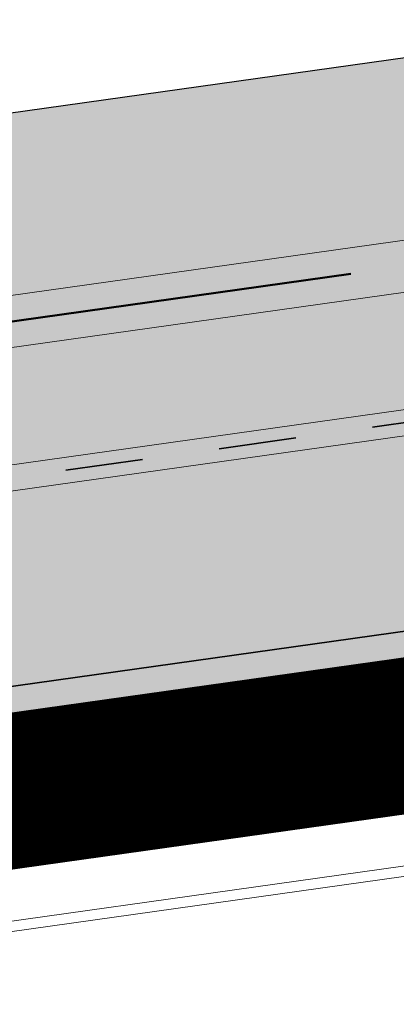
# Model space of a CAD drawing. Extents: x 98477 to 100410, y 398052 to 398969.
# Tile 207 of 256: x 98737.87 to 98741.52, y 398272.83 to 398282.37. Entities that reach past the tile are written whole.
import ezdxf

# ---------------------------------------------------------------- set-up
doc = ezdxf.new("R2010")
doc.units = 0
for name, pattern in [('AL-NUTSTRACE', [17, 5, -3.5, 0, -3.5, 5]), ('RI-DWA', [9.75, 4.5, -0.75, 0.75, -0.75, 0.75, -0.75, 0.75, -0.75]), ('RI-RWA', [8.25, 4.5, -0.75, 0.75, -0.75, 0.75, -0.75])]:
    doc.linetypes.add(name, pattern=pattern)
for name, color, linetype, lineweight in [('N-KO-kantbegrenzing grondwerk', 70, 'Continuous', 25), ('N-KO-kantverharding', 2, 'Continuous', 25), ('N-RI-DWA hoofdriool', 24, 'RI-DWA', 35), ('N-RI-DWA hoofdriool buiswand', 24, 'Continuous', 13), ('N-RI-RWA hoofdriool', 162, 'RI-RWA', 50), ('N-RI-RWA hoofdriool buiswand', 162, 'Continuous', 13), ("N-VH-arcering 'MAT' grijs 251", 251, 'Continuous', 18), ('N-VH-arcering printbeton', 8, 'Continuous', 9), ('X-AL-hoogtelijn - Niv 1', 1, 'AL-HOOGTELIJN', 18), ('X-AL-nutstrace VERWERKT', 252, 'AL-NUTSTRACE', 18)]:
    doc.layers.add(name, color=color, linetype=linetype, lineweight=lineweight)
doc.layers.add('X-AL-contourlijnen', color=30, linetype='Continuous', plot=False)
doc.styles.get("Standard").update_dxf_attribs({"font": 'txt.shx'})
doc.linetypes.add('AL-HOOGTELIJN', pattern='A,10,-1.5,["H",Standard,S=0.9,R=0,X=-0.3,Y=-0.45],-1.5,30', length=43)

msp = doc.modelspace()

# ---------------------------------------------------------------- hatches: boundary and pattern name
at = {"layer": "N-VH-arcering 'MAT' grijs 251"}
h = msp.add_hatch(color=256, dxfattribs=at)
h.dxf.hatch_style = 1
edge = h.paths.add_edge_path()
edge.add_line((98801.70985258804, 398275.5025756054), (98759.07881222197, 398269.5111736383))
edge.add_arc((98758.55691309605, 398273.2246788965), 3.749999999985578, 188.0000000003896, 277.9999999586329, ccw=False)
edge.add_line((98754.84340783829, 398272.7027797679), (98754.7320693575, 398273.4949942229))
edge.add_arc((98759.43584268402, 398274.1560664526), 4.75000000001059, 98.00000000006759, 188.0000000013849, ccw=False)
edge.add_line((98758.77477045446, 398278.859839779), (98802.64364589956, 398285.0252081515))
edge.add_arc((98800.79960231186, 398298.1462600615), 13.24999999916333, 278.0000000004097, 315.3695932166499)
edge.add_arc((98814.32101528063, 398284.7981743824), 5.750000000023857, 97.99999999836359, 135.3695932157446, ccw=False)
edge.add_line((98813.52076995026, 398290.4922157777), (98817.94515990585, 398291.114023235))
edge.add_arc((98818.74540523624, 398285.4199818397), 5.750000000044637, 8.00000000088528, 97.99999999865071, ccw=False)
edge.add_line((98824.43944663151, 398286.2202271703), (98832.12180180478, 398231.5574297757))
edge.add_arc((98824.4472242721, 398230.4788382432), 7.74999999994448, -36.90337989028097, 8.000000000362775, ccw=False)
edge.add_line((98830.64450586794, 398225.8252159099), (98822.02531955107, 398214.3469478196))
edge.add_arc((98828.62242576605, 398209.3930917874), 8.249999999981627, 143.0966201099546, 188.000000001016)
edge.add_line((98820.45271419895, 398208.2449137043), (98820.95212056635, 398204.6914527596))
edge.add_line((98820.95212056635, 398204.6914527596), (98824.98814049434, 398175.9736787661))
edge.add_line((98824.98814049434, 398175.9736787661), (98826.34507822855, 398166.3185650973))
edge.add_arc((98829.56344945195, 398166.7708776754), 3.249999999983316, 187.9999999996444, 277.9999999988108)
edge.add_line((98830.01576203, 398163.552506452), (98845.49611657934, 398165.7281284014))
edge.add_line((98845.49611657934, 398165.7281284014), (98850.05134969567, 398166.3683246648))
edge.add_line((98850.05134969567, 398166.3683246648), (98871.26042709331, 398169.349066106))
edge.add_line((98871.26042709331, 398169.349066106), (98879.77673248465, 398170.5459547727))
edge.add_line((98879.77673248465, 398170.5459547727), (98895.91810200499, 398172.8144763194))
edge.add_line((98895.91810200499, 398172.8144763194), (98895.01347684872, 398179.2512187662))
edge.add_line((98895.01347684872, 398179.2512187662), (98835.84495974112, 398170.9356259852))
edge.add_arc((98835.18388751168, 398175.6393993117), 4.749999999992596, 188.0000000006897, 277.9999999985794, ccw=False)
edge.add_line((98830.48011418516, 398174.9783270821), (98825.97718274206, 398207.0183491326))
edge.add_arc((98833.65176027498, 398208.096940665), 7.750000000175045, 143.0966201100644, 188.0000000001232, ccw=False)
edge.add_line((98827.4544786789, 398212.7505629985), (98836.07366499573, 398224.2288310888))
edge.add_arc((98829.47655878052, 398229.1826871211), 8.250000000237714, 323.096620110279, 367.9999999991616)
edge.add_line((98837.64627034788, 398230.3308652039), (98837.34238794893, 398232.4931008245))
edge.add_line((98837.34238794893, 398232.4931008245), (98837.34238780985, 398232.493100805))
edge.add_line((98837.34238780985, 398232.493100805), (98829.68786739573, 398286.9578446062))
edge.add_arc((98835.38190879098, 398287.7580899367), 5.749999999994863, 97.99999999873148, 188.0000000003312, ccw=False)
edge.add_line((98834.58166346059, 398293.452131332), (98882.50500414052, 398300.1873176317))
edge.add_arc((98883.61838894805, 398292.2651730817), 8.000000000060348, 11.632034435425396, 97.9999999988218, ccw=False)
edge.add_line((98891.45409032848, 398293.8781776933), (98890.9995, 398296.0865))
edge.add_line((98890.9995, 398296.0865), (98889.023, 398305.688))
edge.add_line((98889.023, 398305.688), (98888.557, 398307.974))
edge.add_line((98888.557, 398307.974), (98887.38477368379, 398314.7597044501))
edge.add_arc((98879.50153614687, 398313.3978799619), 8.00000000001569, -82.00000000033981, 9.801079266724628, ccw=False)
edge.add_line((98880.6149209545, 398305.475735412), (98872.94460748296, 398304.3977431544))
edge.add_arc((98872.42270835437, 398308.1112484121), 3.749999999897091, 189.4265010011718, 278.00000000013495, ccw=False)
edge.add_arc((92946.7354543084, 397324.3039467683), 6003.049999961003, 9.42650100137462, 10.61166010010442)
edge.add_line((98847.1206531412, 398429.7738954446), (98842.31285519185, 398429.0982035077))
edge.add_arc((92946.7354539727, 397324.3039467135), 5998.200000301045, 9.428546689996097, 10.613773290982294, ccw=False)
edge.add_arc((98860.08948650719, 398306.4687901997), 3.840166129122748, -81.43407539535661, 6.657381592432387, ccw=False)
edge.add_line((98860.66146879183, 398302.6714605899), (98847.18483033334, 398300.7774425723))
edge.add_line((98847.18483033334, 398300.7774425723), (98842.62959721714, 398300.1372463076))
edge.add_line((98842.62959721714, 398300.1372463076), (98820.15051205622, 398296.9780169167))
edge.add_arc((98819.35026672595, 398302.672058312), 5.749999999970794, 187.9999999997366, 277.99999999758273, ccw=False)
edge.add_line((98813.65622533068, 398301.8718129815), (98812.30624625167, 398311.4774132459))
edge.add_line((98812.30624625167, 398311.4774132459), (98811.1093575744, 398319.9937186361))
edge.add_line((98811.1093575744, 398319.9937186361), (98809.24443803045, 398333.2633107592))
edge.add_line((98809.24443803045, 398333.2633107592), (98808.67382831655, 398337.3234098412))
edge.add_line((98808.67382831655, 398337.3234098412), (98807.71353391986, 398344.1562595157))
edge.add_line((98807.71353391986, 398344.1562595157), (98807.70657526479, 398344.2057729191))
edge.add_line((98807.70657526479, 398344.2057729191), (98811.66764753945, 398344.7624653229))
edge.add_line((98811.66764753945, 398344.7624653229), (98829.49247277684, 398347.2675811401))
edge.add_line((98829.49247277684, 398347.2675811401), (98831.96814294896, 398347.6155138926))
edge.add_line((98831.96814294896, 398347.6155138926), (98831.06351779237, 398354.0522563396))
edge.add_line((98831.06351779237, 398354.0522563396), (98828.58784762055, 398353.704323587))
edge.add_line((98828.58784762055, 398353.704323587), (98810.76302238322, 398351.1992077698))
edge.add_line((98810.76302238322, 398351.1992077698), (98806.80195010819, 398350.6425153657))
edge.add_line((98806.80195010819, 398350.6425153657), (98806.79499145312, 398350.6920287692))
edge.add_line((98806.79499145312, 398350.6920287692), (98805.14616655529, 398362.4240275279))
edge.add_line((98805.14616655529, 398362.4240275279), (98805.04836903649, 398363.119893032))
edge.add_line((98805.04836903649, 398363.119893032), (98803.99065346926, 398370.6459303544))
edge.add_line((98803.99065346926, 398370.6459303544), (98802.48758397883, 398381.3408254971))
edge.add_line((98802.48758397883, 398381.3408254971), (98801.4298684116, 398388.8668628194))
edge.add_line((98801.4298684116, 398388.8668628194), (98799.92679892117, 398399.561757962))
edge.add_line((98799.92679892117, 398399.561757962), (98798.86908335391, 398407.0877952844))
edge.add_line((98798.86908335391, 398407.0877952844), (98797.36601386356, 398417.7826904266))
edge.add_line((98797.36601386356, 398417.7826904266), (98796.79540414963, 398421.8427895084))
edge.add_line((98796.79540414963, 398421.8427895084), (98795.88382033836, 398428.3290453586))
edge.add_line((98795.88382033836, 398428.3290453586), (98795.87686168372, 398428.3785587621))
edge.add_line((98795.87686168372, 398428.3785587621), (98799.83793395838, 398428.9352511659))
edge.add_line((98799.83793395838, 398428.9352511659), (98817.66275919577, 398431.4403669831))
edge.add_line((98817.66275919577, 398431.4403669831), (98820.13842936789, 398431.7882997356))
edge.add_line((98820.13842936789, 398431.7882997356), (98819.2338042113, 398438.2250421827))
edge.add_line((98819.2338042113, 398438.2250421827), (98816.75813403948, 398437.87710943))
edge.add_line((98816.75813403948, 398437.87710943), (98798.93330880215, 398435.3719936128))
edge.add_line((98798.93330880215, 398435.3719936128), (98794.9722365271, 398434.8153012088))
edge.add_line((98794.9722365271, 398434.8153012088), (98794.96527787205, 398434.8648146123))
edge.add_line((98794.96527787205, 398434.8648146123), (98793.37870452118, 398446.1538705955))
edge.add_line((98793.37870452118, 398446.1538705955), (98792.73850825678, 398450.7091037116))
edge.add_line((98792.73850825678, 398450.7091037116), (98789.33816684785, 398474.9037900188))
edge.add_line((98789.33816684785, 398474.9037900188), (98783.89169246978, 398474.1383379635))
edge.add_line((98783.89169246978, 398474.1383379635), (98786.76317609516, 398453.7066703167))
edge.add_arc((98782.05940276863, 398453.0455980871), 4.750000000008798, -82.0000000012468, 7.999999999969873, ccw=False)
edge.add_line((98782.72047499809, 398448.3418247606), (98773.11487473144, 398446.9918456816))
edge.add_line((98773.11487473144, 398446.9918456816), (98764.5985693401, 398445.7949570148))
edge.add_line((98764.5985693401, 398445.7949570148), (98743.40683266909, 398442.8166526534))
edge.add_line((98743.40683266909, 398442.8166526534), (98734.89052727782, 398441.6197639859))
edge.add_line((98734.89052727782, 398441.6197639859), (98611.80020633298, 398424.3205475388))
edge.add_line((98611.80020633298, 398424.3205475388), (98607.65702311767, 398453.8008279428))
edge.add_arc((98611.6373665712, 398454.1216500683), 3.993251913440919, 101.39182936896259, 184.6081706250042, ccw=False)
edge.add_line((98610.84862924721, 398458.0362323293), (98611.83889731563, 398458.1754054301))
edge.add_line((98611.83889731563, 398458.1754054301), (98639.5664032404, 398462.0722522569))
edge.add_line((98639.5664032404, 398462.0722522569), (98641.54693937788, 398462.3505984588))
edge.add_line((98641.54693937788, 398462.3505984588), (98659.37176461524, 398464.8557142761))
edge.add_line((98659.37176461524, 398464.8557142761), (98661.84743478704, 398465.2036470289))
edge.add_line((98661.84743478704, 398465.2036470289), (98660.94280963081, 398471.6403894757))
edge.add_line((98660.94280963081, 398471.6403894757), (98649.90132066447, 398470.0886093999))
edge.add_line((98649.90132066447, 398470.0886093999), (98624.64948491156, 398466.5396953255))
edge.add_line((98624.64948491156, 398466.5396953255), (98622.66894877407, 398466.2613491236))
edge.add_line((98622.66894877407, 398466.2613491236), (98604.84412353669, 398463.7562333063))
edge.add_line((98604.84412353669, 398463.7562333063), (98602.86358739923, 398463.4778871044))
edge.add_line((98602.86358739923, 398463.4778871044), (98594.9414428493, 398462.3645022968))
edge.add_line((98594.9414428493, 398462.3645022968), (98576.27488975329, 398459.7410893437))
edge.add_line((98576.27488975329, 398459.7410893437), (98577.17951490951, 398453.3043468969))
edge.add_line((98577.17951490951, 398453.3043468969), (98578.1697829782, 398453.4435199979))
edge.add_line((98578.1697829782, 398453.4435199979), (98598.47059208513, 398456.2943364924))
edge.add_arc((98598.79151287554, 398452.3139562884), 3.993296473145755, 11.424909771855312, 94.60953932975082, ccw=False)
edge.add_line((98602.70568277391, 398453.1049624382), (98606.84886598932, 398423.6246820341))
edge.add_line((98606.84886598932, 398423.6246820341), (98548.81915716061, 398415.4691383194))
edge.add_arc((98548.15808493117, 398420.172911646), 4.750000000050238, 188.0000000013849, 277.99999999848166, ccw=False)
edge.add_line((98543.45431160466, 398419.5118394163), (98539.76818545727, 398445.7399897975))
edge.add_line((98539.76818545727, 398445.7399897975), (98538.97597100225, 398445.6286513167))
edge.add_line((98538.97597100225, 398445.6286513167), (98538.73241807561, 398447.361620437))
edge.add_line((98538.73241807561, 398447.361620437), (98534.77134580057, 398446.8049280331))
edge.add_line((98534.77134580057, 398446.8049280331), (98536.52992450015, 398434.2919904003))
edge.add_line((98536.52992450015, 398434.2919904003), (98537.17012076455, 398429.7367572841))
edge.add_line((98537.17012076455, 398429.7367572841), (98538.39484405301, 398421.0223982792))
edge.add_line((98538.39484405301, 398421.0223982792), (98539.03504031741, 398416.467165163))
edge.add_line((98539.03504031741, 398416.467165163), (98541.02521566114, 398402.30633178))
edge.add_line((98541.02521566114, 398402.30633178), (98541.66541192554, 398397.7510986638))
edge.add_line((98541.66541192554, 398397.7510986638), (98543.65558726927, 398383.5902652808))
edge.add_line((98543.65558726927, 398383.5902652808), (98544.29578353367, 398379.0350321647))
edge.add_line((98544.29578353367, 398379.0350321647), (98545.60401068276, 398369.7265123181))
edge.add_arc((98543.87104156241, 398369.4829593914), 1.750000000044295, -82.00000000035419, 7.99999999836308, ccw=False)
edge.add_line((98544.11459448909, 398367.7499902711), (98522.47723718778, 398364.7090580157))
edge.add_line((98522.47723718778, 398364.7090580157), (98523.21485462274, 398359.4606372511))
edge.add_line((98523.21485462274, 398359.4606372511), (98545.05026553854, 398362.5294041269))
edge.add_line((98545.05026553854, 398362.5294041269), (98549.60549865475, 398363.1696003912))
edge.add_line((98549.60549865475, 398363.1696003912), (98564.16243926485, 398365.2154449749))
edge.add_arc((98564.82351149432, 398360.5116716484), 4.749999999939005, 8.000000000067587, 97.99999999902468, ccw=False)
edge.add_line((98569.5272848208, 398361.172743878), (98576.49985717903, 398311.5603136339))
edge.add_arc((98571.7960838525, 398310.8992414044), 4.749999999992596, -82.0000000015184, 7.999999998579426, ccw=False)
edge.add_line((98572.45715608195, 398306.1954680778), (98563.84182388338, 398304.9846620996))
edge.add_line((98563.84182388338, 398304.9846620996), (98559.28659076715, 398304.3444658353))
edge.add_line((98559.28659076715, 398304.3444658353), (98541.0161448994, 398301.7767221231))
edge.add_line((98541.0161448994, 398301.7767221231), (98541.7537623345, 398296.5283013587))
edge.add_line((98541.7537623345, 398296.5283013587), (98553.88454617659, 398298.2331718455))
edge.add_arc((98554.12809910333, 398296.5002027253), 1.749999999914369, 7.999999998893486, 98.0000000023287, ccw=False)
edge.add_line((98555.86106822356, 398296.7437556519), (98557.35022040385, 398286.1478873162))
edge.add_line((98557.35022040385, 398286.1478873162), (98557.99041666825, 398281.5926542))
edge.add_line((98557.99041666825, 398281.5926542), (98560.13368242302, 398266.3425259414))
edge.add_line((98560.13368242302, 398266.3425259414), (98560.77387868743, 398261.7872928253))
edge.add_line((98560.77387868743, 398261.7872928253), (98562.9171444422, 398246.5371645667))
edge.add_line((98562.9171444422, 398246.5371645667), (98563.5573407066, 398241.9819314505))
edge.add_line((98563.5573407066, 398241.9819314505), (98565.70060646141, 398226.7318031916))
edge.add_line((98565.70060646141, 398226.7318031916), (98566.34080272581, 398222.1765700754))
edge.add_line((98566.34080272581, 398222.1765700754), (98567.56552601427, 398213.4622110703))
edge.add_line((98567.56552601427, 398213.4622110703), (98568.20572227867, 398208.9069779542))
edge.add_line((98568.20572227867, 398208.9069779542), (98576.53105717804, 398149.6691420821))
edge.add_line((98576.53105717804, 398149.6691420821), (98576.55610833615, 398149.4908938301))
edge.add_line((98576.55610833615, 398149.4908938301), (98535.4599834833, 398143.7152101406))
edge.add_line((98535.4599834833, 398143.7152101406), (98536.3465161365, 398137.4072025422))
edge.add_line((98536.3465161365, 398137.4072025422), (98537.33678420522, 398137.5463756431))
edge.add_line((98537.33678420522, 398137.5463756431), (98577.44264098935, 398143.1828862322))
edge.add_line((98577.44264098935, 398143.1828862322), (98578.76478544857, 398133.7753395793))
edge.add_line((98578.76478544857, 398133.7753395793), (98538.65892866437, 398128.1388289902))
edge.add_line((98538.65892866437, 398128.1388289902), (98537.66866059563, 398127.9996558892))
edge.add_line((98537.66866059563, 398127.9996558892), (98538.57328575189, 398121.5629134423))
edge.add_line((98538.57328575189, 398121.5629134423), (98579.66941060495, 398127.3385971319))
edge.add_line((98579.66941060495, 398127.3385971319), (98579.67636925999, 398127.2890837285))
edge.add_line((98579.67636925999, 398127.2890837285), (98580.7660946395, 398119.5352847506))
edge.add_line((98580.7660946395, 398119.5352847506), (98582.57534495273, 398106.6617998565))
edge.add_line((98582.57534495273, 398106.6617998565), (98583.06245080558, 398103.1958616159))
edge.add_line((98583.06245080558, 398103.1958616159), (98584.87170111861, 398090.3223767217))
edge.add_line((98584.87170111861, 398090.3223767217), (98585.35880697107, 398086.8564384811))
edge.add_line((98585.35880697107, 398086.8564384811), (98587.16805728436, 398073.9829535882))
edge.add_line((98587.16805728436, 398073.9829535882), (98588.14928671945, 398067.0011433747))
edge.add_arc((98585.92118356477, 398066.6880038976), 2.249999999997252, -71.05267843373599, 7.999999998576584, ccw=False)
edge.add_line((98586.6517556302, 398064.5599145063), (98587.08769329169, 398064.7095716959))
edge.add_line((98587.08769329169, 398064.7095716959), (98595.76511800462, 398067.6885274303))
edge.add_line((98595.76511800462, 398067.6885274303), (98596.09256923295, 398067.8009412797))
edge.add_arc((98595.36199716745, 398069.9290306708), 2.249999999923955, 187.9999999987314, 288.947321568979, ccw=False)
edge.add_line((98593.13389401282, 398069.6158911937), (98582.46560133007, 398145.5247379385))
edge.add_arc((98587.16937465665, 398146.1858101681), 4.750000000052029, 98.00000000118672, 187.9999999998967, ccw=False)
edge.add_line((98586.50830242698, 398150.8895834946), (98609.06670264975, 398154.0599598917))
edge.add_line((98609.06670264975, 398154.0599598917), (98621.30783352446, 398156.2004915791))
edge.add_line((98621.30783352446, 398156.2004915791), (98618.71337939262, 398174.6609919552))
edge.add_line((98618.71337939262, 398174.6609919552), (98600.88855415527, 398172.155876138))
edge.add_line((98600.88855415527, 398172.155876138), (98602.70587460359, 398159.2249692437))
edge.add_line((98602.70587460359, 398159.2249692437), (98585.67326382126, 398156.8311919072))
edge.add_arc((98585.08617653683, 398161.633146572), 4.837710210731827, 189.0296070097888, 276.97039299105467, ccw=False)
edge.add_line((98580.30841826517, 398160.8738930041), (98573.6350680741, 398208.3572469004))
edge.add_line((98573.6350680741, 398208.3572469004), (98572.71652560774, 398214.8930161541))
edge.add_line((98572.71652560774, 398214.8930161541), (98570.01656744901, 398234.1042166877))
edge.add_line((98570.01656744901, 398234.1042166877), (98569.09802498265, 398240.6399859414))
edge.add_line((98569.09802498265, 398240.6399859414), (98568.63179509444, 398243.9573839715))
edge.add_line((98568.63179509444, 398243.9573839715), (98568.16556520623, 398247.2747820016))
edge.add_arc((98572.86933853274, 398247.9358542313), 4.74999999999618, 98.00000000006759, 188.0000000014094, ccw=False)
edge.add_line((98572.20826630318, 398252.6396275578), (98597.85620928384, 398256.2442108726))
edge.add_line((98597.85620928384, 398256.2442108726), (98604.39197853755, 398257.1627533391))
edge.add_line((98604.39197853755, 398257.1627533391), (98619.64210679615, 398259.3060190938))
edge.add_line((98619.64210679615, 398259.3060190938), (98626.17787604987, 398260.2245615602))
edge.add_line((98626.17787604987, 398260.2245615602), (98639.44746817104, 398262.089481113))
edge.add_line((98639.44746817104, 398262.089481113), (98639.4969815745, 398262.096439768))
edge.add_line((98639.4969815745, 398262.096439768), (98640.05367397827, 398258.1353674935))
edge.add_line((98640.05367397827, 398258.1353674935), (98641.8629242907, 398245.2618825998))
edge.add_line((98641.8629242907, 398245.2618825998), (98642.14127049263, 398243.2813464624))
edge.add_line((98642.14127049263, 398243.2813464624), (98643.25465530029, 398235.3592019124))
edge.add_line((98643.25465530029, 398235.3592019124), (98644.5767997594, 398225.9516552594))
edge.add_line((98644.5767997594, 398225.9516552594), (98646.03811731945, 398215.5538405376))
edge.add_line((98646.03811731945, 398215.5538405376), (98646.38605007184, 398213.0781703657))
edge.add_line((98646.38605007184, 398213.0781703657), (98652.82279251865, 398213.9827955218))
edge.add_line((98652.82279251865, 398213.9827955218), (98652.47485976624, 398216.4584656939))
edge.add_line((98652.47485976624, 398216.4584656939), (98651.70940771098, 398221.904940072))
edge.add_line((98651.70940771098, 398221.904940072), (98651.43106150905, 398223.8854762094))
edge.add_line((98651.43106150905, 398223.8854762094), (98649.62181119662, 398236.758961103))
edge.add_line((98649.62181119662, 398236.758961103), (98649.34346499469, 398238.7394972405))
edge.add_line((98649.34346499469, 398238.7394972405), (98646.49041642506, 398259.0399926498))
edge.add_line((98646.49041642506, 398259.0399926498), (98645.93372402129, 398263.0010649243))
edge.add_line((98645.93372402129, 398263.0010649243), (98645.98323742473, 398263.0080235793))
edge.add_line((98645.98323742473, 398263.0080235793), (98654.39783815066, 398264.1906185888))
edge.add_line((98654.39783815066, 398264.1906185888), (98722.62535253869, 398273.7793704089))
edge.add_line((98722.62535253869, 398273.7793704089), (98731.14165792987, 398274.9762590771))
edge.add_line((98731.14165792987, 398274.9762590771), (98743.97026282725, 398276.7792019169))
edge.add_arc((98744.55735011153, 398271.9772472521), 4.837710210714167, 9.02960700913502, 96.9703929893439, ccw=False)
edge.add_line((98749.33510838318, 398272.73650082), (98750.7268393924, 398262.8338201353))
edge.add_line((98750.7268393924, 398262.8338201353), (98752.41029510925, 398263.0704144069))
edge.add_line((98752.41029510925, 398263.0704144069), (98756.96552822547, 398263.7106106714))
edge.add_line((98756.96552822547, 398263.7106106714), (98772.21565648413, 398265.8538764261))
edge.add_line((98772.21565648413, 398265.8538764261), (98776.77088960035, 398266.4940726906))
edge.add_line((98776.77088960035, 398266.4940726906), (98795.98209013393, 398269.1940308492))
edge.add_line((98795.98209013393, 398269.1940308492), (98800.53732325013, 398269.8342271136))
edge.add_line((98800.53732325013, 398269.8342271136), (98802.46834598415, 398270.1056146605))
edge.add_line((98802.46834598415, 398270.1056146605), (98801.70985258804, 398275.5025756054))
edge = h.paths.add_edge_path(flags=16)
edge.add_line((98744.0622075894, 398333.4636472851), (98751.98435213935, 398334.5770320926))
edge.add_line((98751.98435213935, 398334.5770320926), (98753.96600319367, 398334.8555349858))
edge.add_line((98753.96600319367, 398334.8555349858), (98764.36270300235, 398336.316695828))
edge.add_line((98764.36270300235, 398336.316695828), (98764.36270299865, 398336.3166958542))
edge.add_line((98764.36270299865, 398336.3166958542), (98766.34323913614, 398336.5950420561))
edge.add_line((98766.34323913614, 398336.5950420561), (98774.26538368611, 398337.7084268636))
edge.add_line((98774.26538368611, 398337.7084268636), (98774.24729118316, 398337.8371617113))
edge.add_line((98774.24729118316, 398337.8371617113), (98802.48973650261, 398341.8063785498))
edge.add_line((98802.48973650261, 398341.8063785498), (98803.0185942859, 398338.0433598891))
edge.add_line((98803.0185942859, 398338.0433598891), (98808.47417984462, 398299.2248515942))
edge.add_arc((98800.79960231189, 398298.1462600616), 7.750000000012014, -82.00000000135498, 8.000000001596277, ccw=False)
edge.add_line((98801.87819384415, 398290.4716825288), (98771.96746476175, 398286.2680036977))
edge.add_line((98771.96746476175, 398286.2680036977), (98767.41223164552, 398285.6278074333))
edge.add_line((98767.41223164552, 398285.6278074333), (98755.13290759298, 398283.9020609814))
edge.add_line((98755.13290759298, 398283.9020609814), (98746.61660220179, 398282.7051723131))
edge.add_line((98746.61660220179, 398282.7051723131), (98730.37620587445, 398280.4227334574))
edge.add_line((98730.37620587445, 398280.4227334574), (98721.85990048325, 398279.2258447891))
edge.add_line((98721.85990048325, 398279.2258447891), (98654.3282516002, 398269.7348904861))
edge.add_arc((98653.66717937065, 398274.4386638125), 4.749999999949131, 187.9999999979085, 277.9999999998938, ccw=False)
edge.add_line((98648.96340604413, 398273.7775915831), (98644.1340994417, 398308.1398935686))
edge.add_line((98644.1340994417, 398308.1398935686), (98642.93721077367, 398316.6561989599))
edge.add_line((98642.93721077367, 398316.6561989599), (98640.29988051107, 398335.4217788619))
edge.add_line((98640.29988051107, 398335.4217788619), (98638.12129075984, 398335.1155980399))
edge.add_line((98638.12129075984, 398335.1155980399), (98637.23004949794, 398334.990342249))
edge.add_line((98637.23004949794, 398334.990342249), (98635.05145974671, 398334.6841614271))
edge.add_line((98635.05145974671, 398334.6841614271), (98635.74036659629, 398329.7823344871))
edge.add_line((98635.74036659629, 398329.7823344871), (98636.93725526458, 398321.266029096))
edge.add_line((98636.93725526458, 398321.266029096), (98638.384655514, 398310.967241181))
edge.add_line((98638.384655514, 398310.967241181), (98639.02485177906, 398306.4120080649))
edge.add_line((98639.02485177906, 398306.4120080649), (98641.16811753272, 398291.1618798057))
edge.add_line((98641.16811753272, 398291.1618798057), (98642.36500620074, 398282.6455744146))
edge.add_line((98642.36500620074, 398282.6455744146), (98643.71498527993, 398273.0399741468))
edge.add_arc((98639.01121195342, 398272.3789019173), 4.749999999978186, -82.00000000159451, 7.999999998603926, ccw=False)
edge.add_line((98639.67228418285, 398267.6751285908), (98619.32227537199, 398264.8151213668))
edge.add_line((98619.32227537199, 398264.8151213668), (98614.27190822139, 398264.1053385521))
edge.add_line((98614.27190822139, 398264.1053385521), (98593.92189940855, 398261.2453313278))
edge.add_arc((98593.26082717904, 398265.9491046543), 4.750000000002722, 188.0000000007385, 277.9999999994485, ccw=False)
edge.add_line((98588.55705385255, 398265.2880324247), (98581.77932383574, 398313.5140873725))
edge.add_line((98581.77932383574, 398313.5140873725), (98580.58243516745, 398322.0303927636))
edge.add_line((98580.58243516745, 398322.0303927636), (98575.23122943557, 398360.1062000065))
edge.add_line((98575.23122943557, 398360.1062000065), (98574.59103317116, 398364.6614331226))
edge.add_line((98574.59103317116, 398364.6614331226), (98572.66348572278, 398378.3766458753))
edge.add_line((98572.66348572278, 398378.3766458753), (98571.18825085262, 398388.8734874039))
edge.add_line((98571.18825085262, 398388.8734874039), (98568.51612731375, 398407.8866343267))
edge.add_arc((98573.21990064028, 398408.5477065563), 4.750000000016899, 97.9999999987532, 188.0000000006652, ccw=False)
edge.add_line((98572.55882841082, 398413.2514798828), (98607.11918401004, 398418.1086211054))
edge.add_line((98607.11918401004, 398418.1086211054), (98607.61431804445, 398418.1782076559))
edge.add_line((98607.61431804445, 398418.1782076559), (98611.58353488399, 398389.9357623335))
edge.add_line((98611.58353488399, 398389.9357623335), (98611.454800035, 398389.9176698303))
edge.add_line((98611.454800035, 398389.9176698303), (98613.2640503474, 398377.0441849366))
edge.add_line((98613.2640503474, 398377.0441849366), (98613.33363689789, 398376.5490509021))
edge.add_line((98613.33363689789, 398376.5490509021), (98626.20712179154, 398378.3583012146))
edge.add_line((98626.20712179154, 398378.3583012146), (98628.18765792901, 398378.6366474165))
edge.add_line((98628.18765792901, 398378.6366474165), (98636.10980247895, 398379.7500322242))
edge.add_line((98636.10980247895, 398379.7500322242), (98648.36932117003, 398381.4729952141))
edge.add_line((98648.36932117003, 398381.4729952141), (98647.4646960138, 398387.9097376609))
edge.add_line((98647.4646960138, 398387.9097376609), (98634.59121112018, 398386.1004873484))
edge.add_line((98634.59121112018, 398386.1004873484), (98632.49184281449, 398385.8054403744))
edge.add_line((98632.49184281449, 398385.8054403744), (98619.73719008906, 398384.0128908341))
edge.add_line((98619.73719008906, 398384.0128908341), (98617.50908693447, 398383.6997513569))
edge.add_line((98617.50908693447, 398383.6997513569), (98612.56565838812, 398418.8740731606))
edge.add_line((98612.56565838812, 398418.8740731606), (98613.06079242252, 398418.943659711))
edge.add_line((98613.06079242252, 398418.943659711), (98667.57504960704, 398426.6051389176))
edge.add_line((98667.57504960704, 398426.6051389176), (98722.08930679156, 398434.2666181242))
edge.add_line((98722.08930679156, 398434.2666181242), (98726.14940587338, 398434.8372278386))
edge.add_line((98726.14940587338, 398434.8372278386), (98759.42241298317, 398439.51344403))
edge.add_line((98759.42241298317, 398439.51344403), (98763.48251206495, 398440.084053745))
edge.add_line((98763.48251206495, 398440.084053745), (98783.48592705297, 398442.8953503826))
edge.add_arc((98784.14699928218, 398438.191577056), 4.750000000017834, 8.000000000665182, 97.99999999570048, ccw=False)
edge.add_line((98788.85077260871, 398438.8526492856), (98795.6145853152, 398390.7256211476))
edge.add_arc((98790.91081198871, 398390.064548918), 4.749999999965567, -82.00000000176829, 8.000000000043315, ccw=False)
edge.add_line((98791.57188421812, 398385.3607755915), (98787.36324492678, 398384.7692899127))
edge.add_line((98787.36324492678, 398384.7692899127), (98774.48976003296, 398382.9600396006))
edge.add_line((98774.48976003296, 398382.9600396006), (98766.12199485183, 398381.7840268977))
edge.add_line((98766.12199485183, 398381.7840268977), (98766.07248144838, 398381.7770682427))
edge.add_line((98766.07248144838, 398381.7770682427), (98764.94517930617, 398389.7982395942))
edge.add_line((98764.94517930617, 398389.7982395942), (98762.09213076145, 398410.0987350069))
edge.add_line((98762.09213076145, 398410.0987350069), (98761.95295766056, 398411.0890030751))
edge.add_line((98761.95295766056, 398411.0890030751), (98755.5162152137, 398410.1843779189))
edge.add_line((98755.5162152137, 398410.1843779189), (98755.65538831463, 398409.1941098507))
edge.add_line((98755.65538831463, 398409.1941098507), (98758.50843688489, 398388.893614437))
edge.add_line((98758.50843688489, 398388.893614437), (98759.63573900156, 398380.8724430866))
edge.add_line((98759.63573900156, 398380.8724430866), (98759.5862255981, 398380.8654844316))
edge.add_line((98759.5862255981, 398380.8654844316), (98748.79230364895, 398379.3484976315))
edge.add_line((98748.79230364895, 398379.3484976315), (98744.23707053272, 398378.7083013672))
edge.add_line((98744.23707053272, 398378.7083013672), (98741.31577972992, 398378.2977407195))
edge.add_line((98741.31577972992, 398378.2977407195), (98735.86930535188, 398377.532288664))
edge.add_line((98735.86930535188, 398377.532288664), (98732.94801454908, 398377.1217280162))
edge.add_line((98732.94801454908, 398377.1217280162), (98728.39278143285, 398376.4815317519))
edge.add_line((98728.39278143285, 398376.4815317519), (98718.31915239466, 398375.0657755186))
edge.add_arc((98720.44154218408, 398359.9641874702), 15.25000000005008, 97.9999999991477, 128.0000000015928)
edge.add_line((98711.052704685, 398371.9813514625), (98707.24934533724, 398369.0098414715))
edge.add_line((98707.24934533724, 398369.0098414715), (98710.51235115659, 398364.8333844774))
edge.add_line((98710.51235115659, 398364.8333844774), (98713.62044188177, 398367.261691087))
edge.add_arc((98721.25410813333, 398357.3241039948), 12.53110121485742, 99.37790491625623, 127.53006232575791, ccw=False)
edge.add_line((98719.21222162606, 398369.6877279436), (98728.55711414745, 398371.001066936))
edge.add_line((98728.55711414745, 398371.001066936), (98733.11234726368, 398371.6412632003))
edge.add_line((98733.11234726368, 398371.6412632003), (98743.90626921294, 398373.1582500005))
edge.add_line((98743.90626921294, 398373.1582500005), (98752.42257460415, 398374.3551386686))
edge.add_line((98752.42257460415, 398374.3551386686), (98763.21649655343, 398375.8721254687))
edge.add_line((98763.21649655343, 398375.8721254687), (98767.77172966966, 398376.512321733))
edge.add_line((98767.77172966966, 398376.512321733), (98793.32064568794, 398380.102987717))
edge.add_arc((98793.7681908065, 398376.2908113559), 3.838357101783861, 9.304190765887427, 96.69580920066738, ccw=False)
edge.add_line((98797.55605007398, 398376.9113815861), (98799.60189465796, 398362.3544409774))
edge.add_line((98799.60189465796, 398362.3544409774), (98801.64078058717, 398347.8470137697))
edge.add_line((98801.64078058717, 398347.8470137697), (98801.71036713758, 398347.3518797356))
edge.add_line((98801.71036713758, 398347.3518797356), (98773.46792181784, 398343.3826628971))
edge.add_line((98773.46792181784, 398343.3826628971), (98773.36075853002, 398344.1451693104))
edge.add_line((98773.36075853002, 398344.1451693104), (98770.8850883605, 398343.7972365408))
edge.add_line((98770.8850883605, 398343.7972365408), (98758.01160346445, 398341.9879862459))
edge.add_line((98758.01160346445, 398341.9879862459), (98756.03106732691, 398341.7096400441))
edge.add_line((98756.03106732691, 398341.7096400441), (98743.15758242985, 398339.900389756))
edge.add_line((98743.15758242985, 398339.900389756), (98743.15758243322, 398339.9003897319))
edge.add_line((98743.15758243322, 398339.9003897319), (98742.16731436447, 398339.761216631))
edge.add_line((98742.16731436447, 398339.761216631), (98743.07193952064, 398333.3244741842))
edge.add_line((98743.07193952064, 398333.3244741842), (98744.0622075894, 398333.4636472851))
edge = h.paths.add_edge_path(flags=16)
edge.add_line((98545.99047331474, 398402.9031704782), (98545.73996173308, 398404.6856530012))
edge.add_arc((98550.44373505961, 398405.3467252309), 4.750000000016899, 98.00000000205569, 188.0000000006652, ccw=False)
edge.add_line((98549.78266282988, 398410.0504985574), (98557.70480737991, 398411.1638833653))
edge.add_arc((98558.36587960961, 398406.4601100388), 4.750000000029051, 8.000000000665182, 98.00000000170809, ccw=False)
edge.add_line((98563.06965293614, 398407.1211822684), (98563.35495779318, 398405.0911327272))
edge.add_line((98563.35495779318, 398405.0911327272), (98565.09462155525, 398392.7127818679))
edge.add_line((98565.09462155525, 398392.7127818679), (98565.44255430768, 398390.237111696))
edge.add_line((98565.44255430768, 398390.237111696), (98567.18221806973, 398377.8587608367))
edge.add_line((98567.18221806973, 398377.8587608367), (98567.46752292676, 398375.8287112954))
edge.add_arc((98562.76374960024, 398375.1676390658), 4.749999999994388, -82.00000000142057, 7.9999999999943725, ccw=False)
edge.add_line((98563.42482182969, 398370.4638657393), (98555.50267727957, 398369.3504809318))
edge.add_arc((98554.84160505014, 398374.0542542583), 4.749999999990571, 187.9999999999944, 277.99999999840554, ccw=False)
edge.add_line((98550.13783172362, 398373.3931820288), (98549.88732014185, 398375.1756645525))
edge.add_line((98549.88732014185, 398375.1756645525), (98548.07806982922, 398388.0491494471))
edge.add_line((98548.07806982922, 398388.0491494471), (98547.79972362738, 398390.0296855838))
edge.add_line((98547.79972362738, 398390.0296855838), (98545.99047331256, 398402.9031704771))
edge = h.paths.add_edge_path(flags=16)
edge.add_line((98580.97427237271, 398279.7231952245), (98580.69592617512, 398281.7037313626))
edge.add_line((98580.69592617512, 398281.7037313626), (98579.23460861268, 398292.1015460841))
edge.add_line((98579.23460861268, 398292.1015460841), (98578.55961907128, 398296.9043462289))
edge.add_arc((98573.85584574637, 398296.2432739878), 4.750000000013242, 8.000000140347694, 98.00000000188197)
edge.add_line((98573.19477351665, 398300.9470473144), (98565.5697093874, 398299.8754144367))
edge.add_arc((98566.23078161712, 398295.1716411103), 4.749999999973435, 98.00000000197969, 186.1903587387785)
edge.add_line((98561.5084782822, 398294.6594387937), (98561.50613232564, 398294.659109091))
edge.add_line((98561.50613232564, 398294.659109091), (98563.66331539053, 398279.3099540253))
edge.add_line((98563.66331539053, 398279.3099540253), (98563.94166159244, 398277.329417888))
edge.add_line((98563.94166159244, 398277.329417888), (98566.09884465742, 398261.9802628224))
edge.add_line((98566.09884465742, 398261.9802628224), (98566.10119061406, 398261.980592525))
edge.add_arc((98570.78174201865, 398262.7898752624), 4.749999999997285, 189.8096412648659, 277.9999999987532)
edge.add_line((98571.4428142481, 398258.0861019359), (98579.06787837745, 398259.1577348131))
edge.add_arc((98578.406806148, 398263.8615081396), 4.749999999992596, 277.9999999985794, 367.9999999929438)
edge.add_line((98583.11057947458, 398264.5225803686), (98582.43558993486, 398269.325380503))
edge.add_line((98582.43558993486, 398269.325380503), (98580.97427237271, 398279.7231952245))
edge = h.paths.add_edge_path(flags=16)
edge.add_line((98615.08128089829, 398162.7819088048), (98614.48868373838, 398166.998456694))
edge.add_arc((98612.75571461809, 398166.7549037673), 1.749999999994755, 8.000000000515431, 98.00000000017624)
edge.add_line((98612.51216169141, 398168.4878728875), (98608.55108941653, 398167.9311804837))
edge.add_arc((98608.79464234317, 398166.1982113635), 1.749999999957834, 97.99999999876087, 188.000000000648)
edge.add_line((98607.06167322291, 398165.9546584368), (98607.65427038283, 398161.7381105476))
edge.add_arc((98609.38723950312, 398161.9816634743), 1.749999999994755, 188.0000000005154, 277.999999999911)
edge.add_line((98609.6307924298, 398160.248694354), (98613.59186470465, 398160.8053867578))
edge.add_arc((98613.348311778, 398162.5383558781), 1.749999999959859, 277.9999999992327, 368.0000000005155)
at = {"layer": 'N-VH-arcering printbeton'}
h = msp.add_hatch(dxfattribs=at)
h.set_pattern_fill('CS-PRINTBETON', color=256)
h.set_pattern_definition([(45, (0, 0), (-0.3535533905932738, 0.3535533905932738), []), (45, (0.35, 0), (-0.3535533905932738, 0.3535533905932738), [0.5000000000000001, -0.2])])
edge = h.paths.add_edge_path()
edge.add_arc((97822.03749899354, 398234.1521247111), 861.9999992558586, 0.2151604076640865, 2.150860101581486, ccw=False)
edge.add_arc((98667.03154017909, 398237.3253098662), 16.99999999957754, -30.954150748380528, 0.215160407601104, ccw=False)
edge.add_line((98681.61038607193, 398228.581326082), (98684.18312358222, 398227.0382701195))
edge.add_arc((98667.03154017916, 398237.325309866), 19.99999999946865, 329.0458492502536, 360.2151604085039)
edge.add_arc((97822.03749825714, 398234.1521246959), 864.9999999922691, 0.2151604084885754, 2.171216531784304)
edge.add_line((98686.4164931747, 398266.9233488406), (98747.816306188, 398275.552529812))
edge.add_arc((98744.55735011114, 398271.9772472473), 4.837710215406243, 47.65007522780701, 96.97039297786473)
edge.add_line((98743.97026282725, 398276.7792019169), (98731.14165792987, 398274.9762590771))
edge.add_line((98731.14165792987, 398274.9762590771), (98722.62535253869, 398273.7793704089))
edge.add_line((98722.62535253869, 398273.7793704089), (98654.39783815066, 398264.1906185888))
edge.add_line((98654.39783815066, 398264.1906185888), (98645.93372402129, 398263.0010649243))
edge.add_line((98645.93372402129, 398263.0010649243), (98646.17727694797, 398261.268095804))
edge.add_line((98646.17727694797, 398261.268095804), (98650.98007708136, 398261.9430853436))
edge.add_line((98650.98007708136, 398261.9430853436), (98651.29321655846, 398259.7149821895))
edge.add_line((98651.29321655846, 398259.7149821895), (98651.44175676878, 398259.7358581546))
edge.add_line((98651.44175676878, 398259.7358581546), (98654.2948053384, 398239.4353627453))
edge.add_line((98654.2948053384, 398239.4353627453), (98654.1462651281, 398239.4144867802))
edge.add_line((98654.1462651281, 398239.4144867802), (98654.42461133, 398237.4339506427))
edge.add_line((98654.42461133, 398237.4339506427), (98654.57315154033, 398237.4548266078))
edge.add_line((98654.57315154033, 398237.4548266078), (98656.38240185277, 398224.5813417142))
edge.add_line((98656.38240185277, 398224.5813417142), (98656.23386164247, 398224.5604657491))
edge.add_line((98656.23386164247, 398224.5604657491), (98656.51220784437, 398222.5799296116))
edge.add_line((98656.51220784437, 398222.5799296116), (98656.6607480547, 398222.6008055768))
edge.add_line((98656.6607480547, 398222.6008055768), (98657.4192414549, 398217.203844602))
edge.add_line((98657.4192414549, 398217.203844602), (98659.1522105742, 398217.4473975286))
edge.add_line((98659.1522105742, 398217.4473975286), (98652.8615864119, 398262.2075142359))
edge.add_line((98652.8615864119, 398262.2075142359), (98683.43019538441, 398266.5036520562))

# ---------------------------------------------------------------- linework, layer by layer
at = {"layer": 'N-KO-kantbegrenzing grondwerk', "flags": 128}
msp.add_lwpolyline([(98657.41924145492, 398217.203844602), (98659.1522105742, 398217.4473975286), (98652.8615864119, 398262.2075142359), (98683.43019538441, 398266.5036520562, -0.008446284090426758), (98684.03142031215, 398237.3891490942, -0.1368465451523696), (98681.61038607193, 398228.581326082), (98684.18312358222, 398227.0382701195, 0.1368465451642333), (98687.0313991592, 398237.4004148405, 0.008535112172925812), (98686.4164931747, 398266.9233488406), (98747.816306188, 398275.552529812)], format="xyb", dxfattribs=at)
at = {"layer": 'N-KO-kantverharding', "flags": 128}
for points in [[(98803.0185942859, 398338.0433598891), (98808.47417984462, 398299.2248515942, -0.4142135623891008), (98801.87819384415, 398290.4716825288), (98771.96746476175, 398286.2680036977), (98767.41223164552, 398285.6278074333), (98755.13290759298, 398283.9020609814), (98746.61660220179, 398282.7051723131), (98730.37620587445, 398280.4227334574), (98721.85990048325, 398279.2258447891), (98654.3282516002, 398269.7348904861, -0.4142135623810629)], [(98654.39783815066, 398264.1906185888), (98722.62535253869, 398273.7793704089), (98731.14165792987, 398274.9762590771), (98743.97026282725, 398276.7792019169, -0.4037257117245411), (98749.33510838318, 398272.73650082)]]:
    msp.add_lwpolyline(points, format="xyb", dxfattribs=at)
at = {"layer": 'N-RI-DWA hoofdriool'}
msp.add_lwpolyline([(98712.32243525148, 398274.3510449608), (98750.32671268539, 398279.6921978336)], dxfattribs=at)
at = {"layer": 'N-RI-DWA hoofdriool buiswand', "flags": 128}
for points in [[(98712.30503861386, 398274.4748284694), (98750.30931604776, 398279.8159813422)], [(98712.3398318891, 398274.2272614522), (98750.344109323, 398279.568414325)]]:
    msp.add_lwpolyline(points, dxfattribs=at)
at = {"layer": 'N-RI-RWA hoofdriool'}
msp.add_lwpolyline([(98712.11367560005, 398275.8364470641), (98751.60335513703, 398281.3863595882)], dxfattribs=at)
at = {"layer": 'N-RI-RWA hoofdriool buiswand', "flags": 128}
for points in [[(98712.07888232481, 398276.0840140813), (98751.56856186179, 398281.6339266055)], [(98712.14846887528, 398275.5888800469), (98751.63814841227, 398281.138792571)]]:
    msp.add_lwpolyline(points, dxfattribs=at)
at = {"layer": 'X-AL-contourlijnen', "flags": 128}
for points in [[(98803.0185942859, 398338.0433598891), (98808.47417984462, 398299.2248515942, -0.4142135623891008), (98801.87819384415, 398290.4716825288), (98771.96746476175, 398286.2680036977), (98767.41223164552, 398285.6278074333), (98755.13290759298, 398283.9020609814), (98746.61660220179, 398282.7051723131), (98730.37620587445, 398280.4227334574), (98721.85990048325, 398279.2258447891), (98654.3282516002, 398269.7348904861, -0.4142135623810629)], [(98654.39783815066, 398264.1906185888), (98722.62535253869, 398273.7793704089), (98731.14165792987, 398274.9762590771), (98743.97026282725, 398276.7792019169, -0.4037257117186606), (98749.33510838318, 398272.73650082)], [(98686.4164931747, 398266.9233488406), (98747.816306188, 398275.552529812, 0.2185852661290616), (98743.97026282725, 398276.7792019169), (98731.14165792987, 398274.9762590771), (98722.62535253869, 398273.7793704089), (98654.39783815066, 398264.1906185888)]]:
    msp.add_lwpolyline(points, format="xyb", dxfattribs=at)
at = {"layer": 'X-AL-hoogtelijn - Niv 1', "flags": 128}
for points in [[(98723.55635382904, 398227.39003336, 0.06736593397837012), (98811.28729157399, 398238.1407093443, 0.5012205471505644), (98819.11202285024, 398257.4456199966, 0.01727898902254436), (98810.43885676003, 398270.7208831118), (98750.30129190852, 398262.2690995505), (98748.49204159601, 398275.1425844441), (98705.34621214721, 398269.0788335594, 0.03739157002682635), (98712.68288460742, 398235.5956621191, 0.3279931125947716)], [(98723.557613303, 398227.4900254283, 0.06736593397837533), (98811.26192557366, 398238.2374386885, 0.5012205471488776), (98819.02646660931, 398257.393850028, 0.0172123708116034), (98810.39224491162, 398270.6133494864), (98750.21618241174, 398262.1561554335), (98748.40693209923, 398275.0296403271), (98705.45930985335, 398268.9937456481, 0.03728229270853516), (98712.77869598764, 398235.6243008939, 0.3279931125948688)]]:
    msp.add_lwpolyline(points, format="xyb", close=True, dxfattribs=at)
at = {"layer": 'X-AL-nutstrace VERWERKT', "const_width": 1.5, "flags": 128}
msp.add_lwpolyline([(98561.85059787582, 398250.1741246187), (98802.78281900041, 398284.0349400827, 0.1645201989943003), (98810.940810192, 398288.1353480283, -0.1697792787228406), (98813.75666505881, 398289.5145313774), (98879.19022714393, 398298.7116300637)], format="xyb", dxfattribs=at)

doc.saveas('drawing.dxf')
